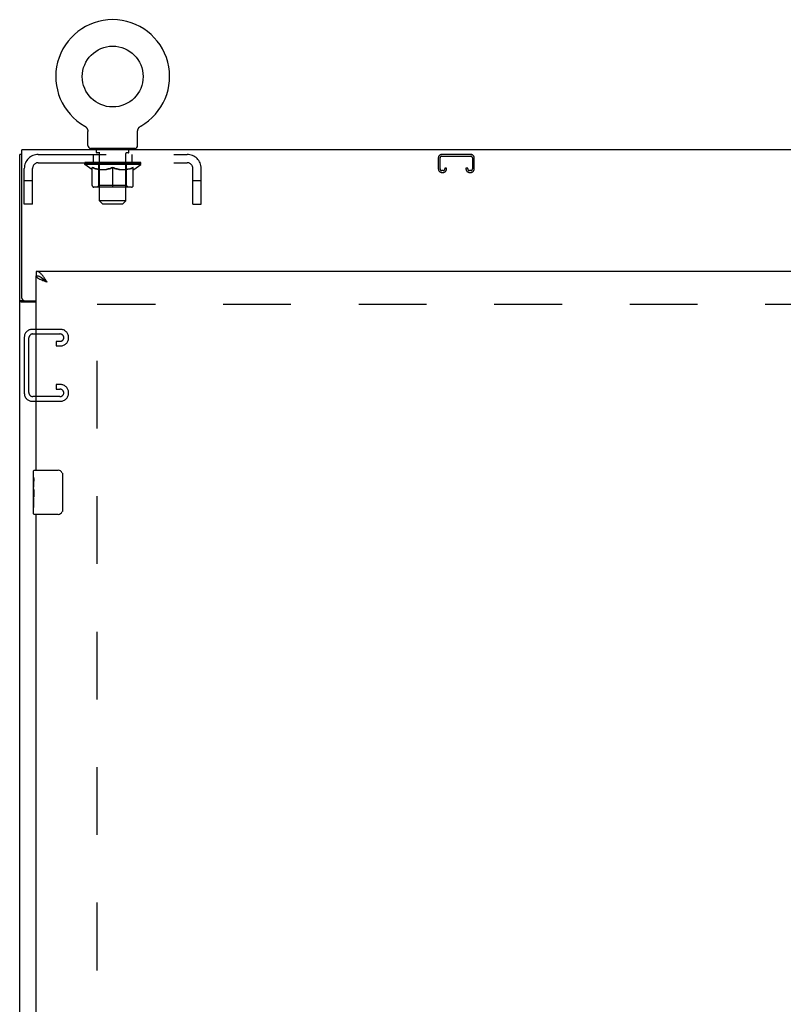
# Model space of a CAD drawing. Header units: inches. Extents: x 0 to 279, y 0 to 180.
# Tile 35 of 41: x 211 to 229, y 69 to 91. Entities that reach past the tile are written whole.
import ezdxf

# ---------------------------------------------------------------- set-up
doc = ezdxf.new("R2010")
doc.units = ezdxf.units.IN
doc.header["$LTSCALE"] = 15.327869
doc.header["$MEASUREMENT"] = 0
doc.linetypes.add('HIDDEN', pattern=[0.2, 0.1, -0.1])
doc.layers.get('0').update_dxf_attribs({"linetype": 'CONTINUOUS'})
doc.layers.add('DEFAULT_2', color=8, linetype='HIDDEN')
doc.layers.add('REAR_SLAVE_DOOR_ASSEMBLY', color=7, linetype='CONTINUOUS')

msp = doc.modelspace()

# ---------------------------------------------------------------- linework, layer by layer
at = {"color": 7, "linetype": 'Continuous'}
for p, q in [((212.711, 88.407), (212.711, 88.407)), ((212.711, 88.407), (212.715, 88.404)), ((212.714, 88.405), (212.712, 88.406)), ((212.715, 88.404), (212.72, 88.402)), ((212.72, 88.402), (212.724, 88.399)), ((212.724, 88.399), (212.728, 88.396)), ((212.728, 88.396), (212.732, 88.392)), ((212.732, 88.393), (212.736, 88.389)), ((212.735, 88.389), (212.739, 88.386)), ((212.739, 88.386), (212.743, 88.382)), ((212.743, 88.382), (212.746, 88.378)), ((212.746, 88.379), (212.75, 88.375)), ((212.75, 88.375), (212.753, 88.371)), ((212.753, 88.371), (212.756, 88.367)), ((212.756, 88.367), (212.759, 88.362)), ((212.759, 88.363), (212.762, 88.358)), ((212.762, 88.358), (212.764, 88.354)), ((212.764, 88.354), (212.767, 88.349)), ((212.767, 88.35), (212.769, 88.345)), ((212.769, 88.345), (212.771, 88.34)), ((212.771, 88.34), (212.773, 88.336)), ((212.773, 88.336), (212.775, 88.331)), ((212.775, 88.331), (212.777, 88.326)), ((212.777, 88.326), (212.778, 88.321)), ((212.778, 88.321), (212.779, 88.316)), ((212.779, 88.316), (212.781, 88.311)), ((212.781, 88.311), (212.782, 88.306)), ((212.782, 88.306), (212.782, 88.301)), ((212.782, 88.301), (212.783, 88.296)), ((212.784, 88.286), (212.784, 88.282)), ((212.784, 87.968), (212.784, 88.282)), ((213.909, 88.296), (213.91, 88.301)), ((213.909, 88.291), (213.909, 88.296)), ((213.909, 87.968), (213.909, 88.282)), ((213.91, 88.301), (213.911, 88.306)), ((213.911, 88.306), (213.912, 88.311)), ((213.912, 88.311), (213.913, 88.316)), ((213.913, 88.316), (213.914, 88.321)), ((213.914, 88.321), (213.916, 88.326)), ((213.916, 88.326), (213.917, 88.331)), ((213.917, 88.331), (213.919, 88.336)), ((213.919, 88.336), (213.921, 88.34)), ((213.921, 88.34), (213.923, 88.345)), ((213.923, 88.345), (213.926, 88.35)), ((213.926, 88.349), (213.928, 88.354)), ((213.928, 88.354), (213.931, 88.358)), ((213.931, 88.358), (213.934, 88.363)), ((213.933, 88.362), (213.936, 88.367)), ((213.936, 88.367), (213.94, 88.371)), ((213.939, 88.371), (213.943, 88.375)), ((213.943, 88.375), (213.946, 88.379)), ((213.946, 88.378), (213.95, 88.382)), ((213.949, 88.382), (213.953, 88.386)), ((213.953, 88.386), (213.957, 88.389)), ((213.957, 88.389), (213.961, 88.393)), ((213.961, 88.392), (213.965, 88.396)), ((213.965, 88.396), (213.969, 88.399)), ((213.969, 88.399), (213.973, 88.402)), ((213.973, 88.402), (213.977, 88.404)), ((213.973, 88.402), (213.974, 88.402)), ((213.977, 88.404), (213.981, 88.407)), ((213.98, 88.406), (213.979, 88.405)), ((212.846, 87.899), (212.846, 87.869)), ((213.846, 87.899), (212.846, 87.899)), ((213.846, 87.899), (213.846, 87.869)), ((211.294, 87.765), (211.242, 87.765)), ((211.346, 84.451), (211.242, 84.451)), ((211.346, 84.453), (211.346, 84.451))]:
    msp.add_line(p, q, dxfattribs=at)
at = {"color": 3, "linetype": 'Continuous'}
for p, q in [((211.294, 84.512), (211.294, 87.869)), ((271.19, 87.869), (211.294, 87.869)), ((211.242, 15.973), (211.242, 87.765)), ((211.354, 84.452), (211.617, 84.452)), ((211.617, 84.421), (211.283, 84.421))]:
    msp.add_line(p, q, dxfattribs=at)
at = {"color": 7, "linetype": 'Continuous'}
for points in [[(212.783, 88.296), (212.783, 88.291), (212.784, 88.286)], [(213.909, 88.282), (213.909, 88.286), (213.909, 88.291)], [(213.909, 88.282), (213.909, 88.286), (213.909, 88.291)], [(211.364, 84.421), (211.365, 84.422), (211.365, 84.424), (211.365, 84.425), (211.365, 84.427), (211.364, 84.429), (211.363, 84.43), (211.362, 84.432), (211.361, 84.434), (211.359, 84.435), (211.358, 84.437), (211.356, 84.438), (211.354, 84.44), (211.353, 84.441), (211.351, 84.442), (211.35, 84.444), (211.348, 84.445), (211.347, 84.447), (211.347, 84.448), (211.346, 84.45), (211.346, 84.451)]]:
    msp.add_lwpolyline(points, dxfattribs=at)
at = {"color": 3, "linetype": 'Continuous'}
for points in [[(211.262, 84.433), (211.259, 84.434), (211.256, 84.436), (211.254, 84.437), (211.251, 84.439), (211.249, 84.44), (211.247, 84.442), (211.245, 84.444), (211.244, 84.445), (211.243, 84.447), (211.243, 84.449), (211.242, 84.45), (211.242, 84.451)], [(211.283, 84.421), (211.281, 84.422), (211.279, 84.424), (211.277, 84.425), (211.274, 84.427), (211.271, 84.428), (211.268, 84.43), (211.262, 84.433)]]:
    msp.add_lwpolyline(points, dxfattribs=at)
at = {"color": 7, "linetype": 'Continuous'}
msp.add_circle((213.346, 89.527), 0.688, dxfattribs=at)
for centre, radius, start, end in [((213.346, 89.527), 1.288, 299.5053, 240.4947), ((212.853, 87.968), 0.069, 180, 265), ((213.84, 87.968), 0.069, 275, 360)]:
    msp.add_arc(centre, radius, start, end, dxfattribs=at)
at = {"color": 3, "linetype": 'Continuous'}
msp.add_arc((211.354, 84.512), 0.06, 180, 270, dxfattribs=at)
at = {"layer": 'DEFAULT_2', "color": 8, "linetype": 'HIDDEN'}
for p, q in [((212.711, 88.407), (212.711, 88.407)), ((212.718, 88.402), (212.72, 88.402)), ((213.981, 88.407), (213.981, 88.407)), ((212.981, 87.809), (212.981, 87.889)), ((213.051, 87.799), (212.991, 87.799)), ((213.034, 87.899), (213.034, 87.869)), ((213.701, 87.799), (213.641, 87.799)), ((213.659, 87.899), (213.659, 87.869)), ((213.711, 87.809), (213.711, 87.889)), ((211.663, 87.765), (215.029, 87.765)), ((211.663, 87.578), (215.029, 87.578)), ((212.713, 87.537), (212.713, 87.584)), ((212.723, 87.577), (212.723, 87.584)), ((212.731, 87.574), (212.731, 87.577)), ((212.731, 87.574), (213.961, 87.574)), ((212.74, 87.574), (212.74, 87.577)), ((212.741, 87.574), (212.741, 87.577)), ((212.751, 87.577), (212.751, 87.584)), ((212.767, 87.574), (212.767, 87.577)), ((212.769, 87.574), (212.769, 87.577)), ((212.798, 87.577), (212.798, 87.584)), ((212.812, 87.574), (212.812, 87.577)), ((212.815, 87.574), (212.815, 87.577)), ((213.019, 87.577), (212.818, 87.577)), ((212.861, 87.577), (212.861, 87.584)), ((212.862, 87.574), (212.862, 87.577)), ((212.863, 87.574), (212.863, 87.577)), ((212.866, 87.574), (212.866, 87.577)), ((212.873, 87.574), (212.873, 87.577)), ((212.873, 87.574), (212.873, 87.577)), ((212.877, 87.574), (212.877, 87.577)), ((212.88, 87.574), (212.88, 87.578)), ((212.884, 87.574), (212.884, 87.577)), ((212.899, 87.574), (212.899, 87.577)), ((212.909, 87.578), (212.909, 87.765)), ((212.917, 87.574), (212.917, 87.579)), ((212.917, 87.574), (212.917, 87.577)), ((212.938, 87.574), (212.938, 87.577)), ((212.939, 87.577), (212.939, 87.584)), ((212.949, 87.574), (212.949, 87.577)), ((212.953, 87.574), (212.953, 87.577)), ((212.962, 87.574), (212.962, 87.577)), ((212.973, 87.574), (212.973, 87.581)), ((212.989, 87.574), (212.989, 87.577)), ((212.992, 87.574), (212.992, 87.577)), ((213.019, 87.574), (213.019, 87.577)), ((213.086, 87.577), (213.024, 87.577)), ((213.03, 87.577), (213.03, 87.584)), ((213.036, 87.574), (213.036, 87.577)), ((213.041, 87.574), (213.041, 87.577)), ((213.046, 86.718), (213.046, 87.789)), ((213.047, 87.574), (213.047, 87.582)), ((213.051, 87.574), (213.051, 87.577)), ((213.062, 87.574), (213.062, 87.577)), ((213.086, 87.574), (213.086, 87.577)), ((213.161, 87.577), (213.102, 87.577)), ((213.122, 87.574), (213.122, 87.577)), ((213.13, 87.577), (213.13, 87.584)), ((213.133, 87.574), (213.133, 87.577)), ((213.136, 87.574), (213.136, 87.583)), ((213.138, 87.574), (213.138, 87.577)), ((213.146, 87.574), (213.146, 87.577)), ((213.161, 87.574), (213.161, 87.577)), ((213.242, 87.577), (213.187, 87.577)), ((213.2, 87.574), (213.2, 87.577)), ((213.232, 87.577), (213.309, 87.581)), ((213.236, 87.577), (213.236, 87.584)), ((213.237, 87.584), (213.236, 87.584)), ((213.237, 87.577), (213.237, 87.584)), ((213.237, 87.574), (213.237, 87.577)), ((213.241, 87.574), (213.241, 87.577)), ((213.242, 87.574), (213.242, 87.577)), ((213.242, 87.574), (213.242, 87.577)), ((213.277, 87.577), (213.342, 87.577)), ((213.283, 87.574), (213.283, 87.577)), ((213.288, 87.577), (213.288, 87.58)), ((213.309, 87.577), (213.309, 87.581)), ((213.325, 87.574), (213.325, 87.577)), ((213.344, 87.577), (213.343, 87.577)), ((213.343, 87.574), (213.343, 87.577)), ((213.344, 87.574), (213.344, 87.577)), ((213.346, 87.577), (213.346, 87.584)), ((213.346, 87.584), (213.461, 87.577)), ((213.349, 87.574), (213.349, 87.577)), ((213.349, 87.574), (213.349, 87.577)), ((213.349, 87.577), (213.349, 87.577)), ((213.367, 87.574), (213.367, 87.577)), ((213.367, 87.577), (213.415, 87.577)), ((213.41, 87.574), (213.41, 87.577)), ((213.45, 87.574), (213.45, 87.577)), ((213.451, 87.574), (213.451, 87.577)), ((213.451, 87.577), (213.505, 87.577)), ((213.452, 87.574), (213.452, 87.577)), ((213.456, 87.577), (213.456, 87.584)), ((213.456, 87.577), (213.456, 87.584)), ((213.456, 87.584), (213.456, 87.584)), ((213.456, 87.574), (213.456, 87.577)), ((213.492, 87.574), (213.492, 87.577)), ((213.531, 87.574), (213.531, 87.577)), ((213.531, 87.577), (213.59, 87.577)), ((213.547, 87.574), (213.547, 87.577)), ((213.554, 87.574), (213.554, 87.577)), ((213.557, 87.574), (213.557, 87.583)), ((213.559, 87.574), (213.559, 87.577)), ((213.563, 87.577), (213.563, 87.584)), ((213.57, 87.574), (213.57, 87.577)), ((213.606, 87.574), (213.606, 87.577)), ((213.606, 87.577), (213.668, 87.577)), ((213.63, 87.574), (213.63, 87.577)), ((213.641, 87.574), (213.641, 87.577)), ((213.645, 87.574), (213.645, 87.582)), ((213.646, 86.718), (213.646, 87.789)), ((213.651, 87.574), (213.651, 87.577)), ((213.656, 87.574), (213.656, 87.577)), ((213.663, 87.577), (213.663, 87.584)), ((213.673, 87.574), (213.673, 87.577)), ((213.673, 87.577), (213.874, 87.577)), ((213.7, 87.574), (213.7, 87.577)), ((213.703, 87.574), (213.703, 87.577)), ((213.719, 87.574), (213.719, 87.581)), ((213.73, 87.574), (213.73, 87.577)), ((213.739, 87.574), (213.739, 87.577)), ((213.744, 87.574), (213.744, 87.577)), ((213.753, 87.577), (213.753, 87.584)), ((213.755, 87.574), (213.755, 87.577)), ((213.775, 87.574), (213.775, 87.579)), ((213.776, 87.574), (213.776, 87.577)), ((213.784, 87.578), (213.784, 87.765)), ((213.794, 87.574), (213.794, 87.577)), ((213.808, 87.574), (213.808, 87.577)), ((213.812, 87.574), (213.812, 87.578)), ((213.816, 87.574), (213.816, 87.577)), ((213.819, 87.574), (213.819, 87.577)), ((213.819, 87.574), (213.819, 87.577)), ((213.826, 87.574), (213.826, 87.577)), ((213.829, 87.574), (213.829, 87.577)), ((213.83, 87.574), (213.83, 87.577)), ((213.831, 87.577), (213.831, 87.584)), ((213.877, 87.574), (213.877, 87.577)), ((213.88, 87.574), (213.88, 87.577)), ((213.895, 87.577), (213.895, 87.584)), ((213.923, 87.574), (213.923, 87.577)), ((213.925, 87.574), (213.925, 87.577)), ((213.941, 87.577), (213.941, 87.584)), ((213.951, 87.574), (213.951, 87.577)), ((213.952, 87.574), (213.952, 87.577)), ((213.961, 87.574), (213.961, 87.577)), ((213.97, 87.577), (213.97, 87.584)), ((213.979, 87.537), (213.979, 87.584)), ((220.711, 87.685), (220.711, 87.438)), ((220.751, 87.438), (220.751, 87.685)), ((221.443, 87.765), (220.791, 87.765)), ((220.791, 87.725), (221.443, 87.725)), ((221.483, 87.685), (221.483, 87.438)), ((221.523, 87.438), (221.523, 87.685)), ((211.346, 86.64), (211.346, 87.448)), ((211.533, 86.64), (211.533, 87.448)), ((212.872, 87.425), (212.713, 87.537)), ((213.979, 87.537), (212.713, 87.537)), ((212.872, 87.425), (212.883, 87.425)), ((212.883, 87.062), (212.883, 87.469)), ((213.025, 87.425), (213.205, 87.425)), ((213.033, 87.065), (213.033, 87.534)), ((213.346, 87.025), (213.346, 87.469)), ((213.487, 87.425), (213.667, 87.425)), ((213.659, 87.065), (213.659, 87.534)), ((213.81, 87.062), (213.81, 87.469)), ((213.81, 87.425), (213.82, 87.425)), ((213.82, 87.425), (213.979, 87.537)), ((215.159, 86.64), (215.159, 87.448)), ((215.346, 86.64), (215.346, 87.448)), ((220.818, 87.398), (220.791, 87.398)), ((220.791, 87.358), (220.818, 87.358)), ((220.858, 87.452), (220.858, 87.438)), ((220.898, 87.452), (220.858, 87.452)), ((220.898, 87.438), (220.898, 87.452)), ((221.336, 87.452), (221.336, 87.438)), ((221.376, 87.452), (221.336, 87.452)), ((221.376, 87.438), (221.376, 87.452)), ((221.443, 87.398), (221.416, 87.398)), ((221.416, 87.358), (221.443, 87.358)), ((211.533, 87.17), (211.346, 87.17)), ((215.346, 87.17), (215.159, 87.17)), ((213.773, 87.025), (212.92, 87.025)), ((213.033, 87.065), (212.994, 87.025)), ((213.659, 87.065), (213.033, 87.065)), ((213.659, 87.065), (213.699, 87.025)), ((213.115, 86.649), (213.046, 86.718)), ((213.646, 86.718), (213.046, 86.718)), ((213.577, 86.649), (213.646, 86.718)), ((211.533, 86.64), (211.346, 86.64)), ((213.115, 86.649), (213.577, 86.649)), ((215.159, 86.64), (215.346, 86.64)), ((212.992, 23.317), (212.992, 84.421)), ((269.492, 84.369), (212.992, 84.369)), ((212.166, 83.806), (211.526, 83.806)), ((211.346, 83.626), (211.346, 82.361)), ((211.45, 82.375), (211.45, 83.612)), ((211.54, 83.702), (212.152, 83.702)), ((212.346, 83.611), (212.346, 83.626)), ((212.065, 83.535), (212.065, 83.431)), ((212.152, 83.535), (212.065, 83.535)), ((212.065, 83.431), (212.166, 83.431)), ((212.065, 82.556), (212.065, 82.452)), ((212.166, 82.556), (212.065, 82.556)), ((212.065, 82.452), (212.152, 82.452)), ((212.152, 82.285), (211.54, 82.285)), ((212.346, 82.361), (212.346, 82.376)), ((211.526, 82.181), (212.166, 82.181))]:
    msp.add_line(p, q, dxfattribs=at)
for points in [[(213.033, 87.425), (213.008, 87.43), (212.983, 87.436), (212.958, 87.442), (212.933, 87.45), (212.908, 87.459), (212.883, 87.469)], [(212.883, 87.468), (212.907, 87.458), (212.931, 87.45), (212.955, 87.442), (212.978, 87.436), (213.002, 87.43), (213.025, 87.425)], [(213.346, 87.469), (213.32, 87.459), (213.295, 87.45), (213.269, 87.442), (213.245, 87.436), (213.22, 87.43), (213.195, 87.425)], [(213.205, 87.425), (213.228, 87.43), (213.251, 87.436), (213.275, 87.442), (213.298, 87.45), (213.322, 87.458), (213.346, 87.467)], [(213.497, 87.425), (213.472, 87.43), (213.447, 87.436), (213.422, 87.442), (213.397, 87.45), (213.372, 87.459), (213.346, 87.469)], [(213.346, 87.467), (213.37, 87.458), (213.394, 87.45), (213.418, 87.442), (213.441, 87.436), (213.464, 87.43), (213.487, 87.425)], [(213.81, 87.469), (213.784, 87.459), (213.758, 87.45), (213.734, 87.442), (213.709, 87.435), (213.684, 87.43), (213.66, 87.425)], [(213.667, 87.425), (213.691, 87.43), (213.714, 87.436), (213.738, 87.442), (213.761, 87.45), (213.785, 87.458), (213.81, 87.468)]]:
    msp.add_lwpolyline(points, dxfattribs=at)
for centre, radius, start, end in [((212.853, 87.968), 0.069, 265, 270), ((212.971, 87.889), 0.01, 0, 90), ((212.991, 87.809), 0.01, 180, 270), ((213.036, 87.789), 0.01, 0, 90), ((213.656, 87.789), 0.01, 90, 180), ((213.701, 87.809), 0.01, 270, 360), ((213.721, 87.889), 0.01, 90, 180), ((213.84, 87.968), 0.069, 270, 275), ((211.663, 87.448), 0.317, 90, 180), ((211.663, 87.448), 0.13, 90, 180), ((212.994, 87.534), 0.0398, 0, 90), ((213.699, 87.534), 0.0398, 90, 180), ((215.029, 87.448), 0.317, 0, 90), ((215.029, 87.448), 0.13, 0, 90), ((220.791, 87.685), 0.08, 90, 180), ((220.791, 87.685), 0.04, 90, 180), ((221.443, 87.685), 0.08, 0, 90), ((221.443, 87.685), 0.04, 0, 90), ((220.791, 87.438), 0.08, 180, 270), ((220.791, 87.438), 0.04, 180, 270), ((220.818, 87.438), 0.08, 270, 360), ((220.818, 87.438), 0.04, 270, 360), ((221.416, 87.438), 0.08, 180, 270), ((221.416, 87.438), 0.04, 180, 270), ((221.443, 87.438), 0.08, 270, 360), ((221.443, 87.438), 0.04, 270, 360), ((212.92, 87.062), 0.0371, 180, 270), ((213.773, 87.062), 0.0371, 270, 360), ((211.526, 83.626), 0.18, 90, 180), ((212.166, 83.626), 0.18, 0, 90), ((211.54, 83.612), 0.09, 90, 180), ((212.152, 83.612), 0.09, 4.1416, 90), ((212.152, 83.625), 0.09, 270, 355.8584), ((212.166, 83.611), 0.18, 270, 360), ((212.152, 82.362), 0.09, 4.1416, 90), ((212.166, 82.376), 0.18, 0, 90), ((211.526, 82.361), 0.18, 180, 270), ((211.54, 82.375), 0.09, 180, 270), ((212.152, 82.375), 0.09, 270, 355.8584), ((212.166, 82.361), 0.18, 270, 360)]:
    msp.add_arc(centre, radius, start, end, dxfattribs=at)
for centre, major_axis, ratio, start_param, end_param in [((213.346, 87.584), (0.633, 0.007), 0.05963, 2.96643, 3.140963), ((212.693, 87.572), (0.198, 0), 0.060556, 0.430652, 1.470503), ((213.346, 87.584), (0.633, 0), 0.060556, -3.141593, -2.96706), ((212.693, 87.565), (0.198, 0.002), 0.05963, 1.376596, 1.469874), ((213.346, 87.584), (0.633, 0.013), 0.05688, 2.791345, 2.965878), ((212.669, 87.572), (0.198, 0.002), 0.05963, 0.25549, 1.295341), ((212.737, 87.572), (0.198, -0.002), 0.05963, 0.605815, 1.645666), ((213.346, 87.584), (0.633, -0.007), 0.05963, -2.96643, -2.791898), ((212.737, 87.565), (0.198, 0), 0.060556, 1.551758, 1.645036), ((212.669, 87.565), (0.198, 0.004), 0.05688, 1.20151, 1.294789), ((212.738, 87.567), (0.164, 0.002), 0.05963, 1.065228, 1.614276), ((212.719, 87.567), (0.164, 0.003), 0.05688, 0.890143, 1.43919), ((212.777, 87.567), (0.164, 0), 0.060556, 1.240391, 1.789438), ((213.346, 87.584), (0.633, 0.019), 0.052395, 2.616403, 2.790936), ((212.665, 87.572), (0.198, 0.004), 0.05688, 0.080405, 1.120256), ((212.8, 87.572), (0.198, -0.004), 0.05688, 0.7809, 1.820751), ((213.346, 87.584), (0.633, -0.013), 0.05688, -2.791345, -2.616812), ((212.8, 87.565), (0.198, -0.002), 0.05963, 1.72692, 1.820198), ((212.665, 87.565), (0.198, 0.006), 0.052395, 1.026568, 1.119847), ((212.718, 87.567), (0.164, 0.005), 0.052395, 0.715201, 1.264248), ((212.832, 87.567), (0.164, -0.002), 0.05963, 1.415553, 1.9646), ((213.346, 87.584), (0.633, 0.025), 0.046319, 2.441654, 2.616187), ((212.879, 87.572), (0.198, -0.006), 0.052395, 0.955842, 1.995693), ((212.682, 87.572), (0.198, 0.006), 0.052395, -0.094537, 0.945314), ((213.346, 87.584), (0.633, -0.019), 0.052395, -2.616403, -2.44187), ((212.879, 87.565), (0.198, -0.004), 0.05688, 1.902006, 1.995284), ((212.682, 87.565), (0.198, 0.008), 0.046319, 0.851819, 0.945098), ((212.736, 87.567), (0.164, 0.006), 0.046319, 0.540452, 1.089499), ((212.903, 87.567), (0.164, -0.003), 0.05688, 1.590638, 2.139686), ((213.346, 87.584), (0.633, 0.029), 0.038841, 2.267123, 2.441656), ((212.973, 87.572), (0.198, -0.008), 0.046319, 1.130591, 2.170442), ((212.719, 87.572), (0.198, 0.008), 0.046319, -0.269286, 0.770565), ((213.346, 87.584), (0.633, -0.025), 0.046319, -2.441654, -2.267121), ((212.973, 87.565), (0.198, -0.006), 0.052395, 2.076947, 2.170226), ((212.719, 87.565), (0.198, 0.009), 0.038841, 0.677289, 0.770567), ((212.773, 87.567), (0.164, 0.008), 0.038841, 0.365921, 0.914969), ((212.988, 87.567), (0.164, -0.005), 0.052395, 1.76558, 2.314627), ((213.346, 87.584), (0.633, 0.033), 0.030195, 2.09281, 2.267343), ((213.077, 87.572), (0.198, -0.009), 0.038841, 1.305122, 2.344973), ((212.775, 87.572), (0.198, 0.009), 0.038841, -0.443817, 0.596034), ((213.346, 87.584), (0.633, -0.029), 0.038841, -2.267123, -2.092591), ((213.077, 87.565), (0.198, -0.008), 0.046319, 2.251696, 2.344975), ((212.775, 87.565), (0.198, 0.01), 0.030195, 0.502975, 0.596254), ((212.828, 87.567), (0.164, 0.009), 0.030195, 0.191608, 0.740655), ((213.083, 87.567), (0.164, -0.006), 0.046319, 1.940329, 2.489376), ((212.849, 87.572), (0.198, 0.01), 0.030195, -0.61813, 0.421721), ((213.346, 87.584), (0.633, 0.036), 0.020645, 1.918687, 2.09322), ((213.19, 87.572), (0.198, -0.01), 0.030195, 1.479435, 2.519286), ((213.346, 87.584), (0.633, -0.033), 0.030195, -2.09281, -1.918277), ((213.19, 87.565), (0.198, -0.009), 0.038841, 2.426227, 2.519505), ((212.849, 87.565), (0.198, 0.011), 0.020645, 0.328852, 0.422131), ((212.898, 87.567), (0.164, 0.009), 0.020645, 0.017485, 0.566532), ((213.187, 87.567), (0.164, -0.008), 0.038841, 2.11486, 2.663907), ((212.938, 87.572), (0.198, 0.011), 0.020645, -0.792253, 0.247598), ((213.346, 87.584), (0.633, 0.038), 0.010478, 1.744704, 1.919237), ((213.308, 87.572), (0.198, -0.011), 0.020645, 1.653558, 2.693409), ((213.346, 87.584), (0.633, -0.036), 0.020645, -1.918687, -1.744154), ((213.308, 87.565), (0.198, -0.01), 0.030195, 2.60054, 2.693819), ((212.938, 87.565), (0.198, 0.012), 0.010478, 0.154869, 0.248148), ((212.982, 87.567), (0.164, 0.01), 0.010478, 6.126688, 6.675735), ((213.295, 87.567), (0.164, -0.009), 0.030195, 2.289173, 2.83822), ((213.039, 87.572), (0.198, 0.012), 0.010478, -0.966236, -0.000846), ((213.427, 87.572), (0.198, -0.012), 0.010478, 1.827541, 2.867392), ((213.346, 87.584), (0.633, -0.038), 0.010478, -1.744704, -1.570171), ((213.427, 87.565), (0.198, -0.011), 0.020645, 2.774664, 2.867942), ((213.405, 87.567), (0.164, -0.009), 0.020645, 2.463296, 3.012344), ((213.265, 87.572), (0.198, 0.012), 0.010478, 0.274201, 1.314052), ((213.179, 87.567), (0.164, 0.01), 0.010478, -0.000298, 0.504314), ((213.149, 87.565), (0.198, 0.012), 0.010478, 0.192946, 0.399283), ((213.346, 87.584), (0.633, 0.038), 0.010478, -1.578586, -1.396888), ((213.543, 87.565), (0.198, -0.012), 0.010478, 2.948646, 3.041925), ((213.513, 87.567), (0.164, -0.01), 0.010478, 2.637279, 3.142076), ((213.384, 87.572), (0.198, 0.011), 0.020645, 0.448184, 1.488034), ((213.287, 87.567), (0.164, 0.009), 0.020645, 0.129249, 0.678296), ((213.265, 87.565), (0.198, 0.011), 0.020645, 0.273651, 0.366929), ((213.346, 87.584), (0.633, 0.036), 0.020645, -1.397439, -1.222906), ((213.654, 87.572), (0.198, -0.012), 0.010478, -3.140747, -2.175357), ((213.346, 87.584), (0.633, -0.038), 0.010478, 1.222355, 1.396888), ((213.502, 87.572), (0.198, 0.01), 0.030195, 0.622307, 1.662158), ((213.397, 87.567), (0.164, 0.009), 0.030195, 0.303372, 0.852419), ((213.711, 87.567), (0.164, -0.01), 0.010478, 2.749043, 3.29809), ((213.755, 87.572), (0.198, -0.011), 0.020645, 2.893995, 3.933846), ((213.384, 87.565), (0.198, 0.01), 0.030195, 0.447774, 0.541052), ((213.755, 87.565), (0.198, -0.012), 0.010478, 2.893445, 2.986723), ((213.346, 87.584), (0.633, 0.033), 0.030195, -1.223315, -1.048783), ((213.346, 87.584), (0.633, -0.036), 0.020645, 1.048373, 1.222906), ((213.615, 87.572), (0.198, 0.009), 0.038841, 0.79662, 1.836471), ((213.506, 87.567), (0.164, 0.008), 0.038841, 0.477686, 1.026733), ((213.795, 87.567), (0.164, -0.009), 0.020645, 2.57506, 3.124108), ((213.843, 87.572), (0.198, -0.01), 0.030195, 2.719872, 3.759723), ((213.72, 87.572), (0.198, 0.008), 0.046319, 0.971151, 2.011002), ((213.502, 87.565), (0.198, 0.009), 0.038841, 0.622087, 0.715366), ((213.843, 87.565), (0.198, -0.011), 0.020645, 2.719462, 2.812741), ((213.346, 87.584), (0.633, 0.029), 0.038841, -1.049002, -0.874469), ((213.346, 87.584), (0.633, -0.033), 0.030195, 0.87425, 1.048783), ((213.609, 87.567), (0.164, 0.006), 0.046319, 0.652216, 1.201263), ((213.813, 87.572), (0.198, 0.006), 0.052395, 1.1459, 2.185751), ((213.865, 87.567), (0.164, -0.009), 0.030195, 2.400937, 2.949985), ((213.917, 87.572), (0.198, -0.009), 0.038841, 2.545558, 3.585409), ((213.704, 87.567), (0.164, 0.005), 0.052395, 0.826965, 1.376012), ((213.615, 87.565), (0.198, 0.008), 0.046319, 0.796618, 0.889896), ((213.917, 87.565), (0.198, -0.01), 0.030195, 2.545339, 2.638617), ((213.892, 87.572), (0.198, 0.004), 0.05688, 1.320842, 2.360692), ((213.346, 87.584), (0.633, 0.025), 0.046319, -0.874471, -0.699939), ((213.346, 87.584), (0.633, -0.029), 0.038841, 0.699936, 0.874469), ((213.973, 87.572), (0.198, -0.008), 0.046319, 2.371028, 3.410879), ((213.919, 87.567), (0.164, -0.008), 0.038841, 2.226624, 2.775671), ((213.955, 87.572), (0.198, 0.002), 0.05963, 1.495927, 2.535778), ((213.789, 87.567), (0.164, 0.003), 0.05688, 1.001907, 1.550954), ((214.01, 87.572), (0.198, -0.006), 0.052395, 2.196279, 3.23613), ((213.956, 87.567), (0.164, -0.006), 0.046319, 2.052093, 2.601141), ((213.72, 87.565), (0.198, 0.006), 0.052395, 0.971367, 1.064645), ((213.999, 87.572), (0.198, 0), 0.060556, 1.671089, 2.71094), ((213.973, 87.565), (0.198, -0.009), 0.038841, 2.371026, 2.464304), ((214.027, 87.572), (0.198, -0.004), 0.05688, 2.021337, 3.061188), ((213.346, 87.584), (0.633, 0.019), 0.052395, -0.699723, -0.52519), ((213.346, 87.584), (0.633, -0.025), 0.046319, 0.525406, 0.699939), ((214.024, 87.572), (0.198, -0.002), 0.05963, 1.846251, 2.886102), ((213.86, 87.567), (0.164, 0.002), 0.05963, 1.176993, 1.72604), ((213.974, 87.567), (0.164, -0.005), 0.052395, 1.877344, 2.426392), ((213.916, 87.567), (0.164, 0), 0.060556, 1.352155, 1.901202), ((213.974, 87.567), (0.164, -0.003), 0.05688, 1.702402, 2.25145), ((213.954, 87.567), (0.164, -0.002), 0.05963, 1.527317, 2.076364), ((213.813, 87.565), (0.198, 0.004), 0.05688, 1.146309, 1.239587), ((214.01, 87.565), (0.198, -0.008), 0.046319, 2.196495, 2.289773), ((213.346, 87.584), (0.633, 0.013), 0.05688, -0.524781, -0.350248), ((213.346, 87.584), (0.633, -0.019), 0.052395, 0.350657, 0.52519), ((213.892, 87.565), (0.198, 0.002), 0.05963, 1.321394, 1.414673), ((214.027, 87.565), (0.198, -0.006), 0.052395, 2.021746, 2.115024), ((213.346, 87.584), (0.633, 0.007), 0.05963, -0.349695, -0.175162), ((213.346, 87.584), (0.633, -0.013), 0.05688, 0.175715, 0.350248), ((213.955, 87.565), (0.198, 0), 0.060556, 1.496556, 1.589835), ((214.024, 87.565), (0.198, -0.004), 0.05688, 1.846804, 1.940083), ((213.999, 87.565), (0.198, -0.002), 0.05963, 1.671719, 1.764997), ((213.346, 87.584), (0.633, 0), 0.060556, -0.174533, 0), ((213.346, 87.584), (0.633, -0.007), 0.05963, 0.000629, 0.175162)]:
    msp.add_ellipse(centre, major_axis=major_axis, ratio=ratio, start_param=start_param, end_param=end_param, dxfattribs=at)
at = {"layer": 'REAR_SLAVE_DOOR_ASSEMBLY', "color": 7, "linetype": 'Continuous'}
for p, q in [((211.617, 85.119), (211.617, 85.015)), ((211.74, 84.973), (211.73, 84.979)), ((211.557, 80.458), (211.557, 80.604)), ((211.557, 80.2), (211.557, 80.457)), ((211.572, 80.619), (212.112, 80.619)), ((212.212, 80.519), (212.212, 79.719)), ((211.563, 80.402), (211.557, 80.402)), ((211.557, 80.234), (211.564, 80.234)), ((211.564, 80.234), (211.564, 80.37)), ((211.557, 79.634), (211.557, 80.197)), ((211.559, 80.171), (211.557, 80.171)), ((211.557, 80.039), (211.563, 80.039)), ((211.557, 80.003), (211.564, 80.003)), ((211.564, 79.773), (211.564, 80.003)), ((211.557, 79.94), (211.564, 79.94)), ((211.557, 79.773), (211.564, 79.773)), ((212.112, 79.619), (211.572, 79.619))]:
    msp.add_line(p, q, dxfattribs=at)
at = {"layer": 'REAR_SLAVE_DOOR_ASSEMBLY', "color": 3, "linetype": 'Continuous'}
for p, q in [((241.148, 85.119), (211.617, 85.119)), ((211.617, 80.619), (211.617, 85.015)), ((211.617, 54.369), (211.617, 79.619))]:
    msp.add_line(p, q, dxfattribs=at)
for points in [[(211.771, 85.009), (211.761, 85.022), (211.751, 85.035), (211.74, 85.046), (211.73, 85.058), (211.72, 85.068), (211.71, 85.077), (211.699, 85.086), (211.689, 85.093), (211.679, 85.1), (211.669, 85.106), (211.658, 85.11), (211.648, 85.114), (211.638, 85.117), (211.627, 85.118), (211.617, 85.119)], [(211.727, 84.926), (211.714, 84.932), (211.701, 84.937), (211.689, 84.943), (211.678, 84.949), (211.668, 84.955), (211.659, 84.961), (211.65, 84.967), (211.643, 84.973), (211.636, 84.979), (211.63, 84.985), (211.626, 84.991), (211.622, 84.997), (211.619, 85.003), (211.618, 85.009), (211.617, 85.015)], [(211.864, 84.872), (211.832, 84.884), (211.816, 84.89), (211.8, 84.896), (211.784, 84.902), (211.769, 84.908), (211.755, 84.914), (211.74, 84.92), (211.727, 84.926)], [(211.864, 84.872), (211.853, 84.888), (211.843, 84.904), (211.833, 84.92), (211.823, 84.936), (211.812, 84.951), (211.802, 84.967), (211.792, 84.981), (211.782, 84.995), (211.771, 85.009)]]:
    msp.add_lwpolyline(points, dxfattribs=at)
at = {"layer": 'REAR_SLAVE_DOOR_ASSEMBLY', "color": 7, "linetype": 'Continuous'}
for points in [[(211.73, 84.979), (211.72, 84.985), (211.71, 84.991), (211.699, 84.996), (211.689, 85), (211.679, 85.004), (211.669, 85.007), (211.658, 85.01), (211.648, 85.012), (211.638, 85.013), (211.627, 85.014), (211.617, 85.015)], [(211.864, 84.872), (211.853, 84.879), (211.841, 84.886), (211.83, 84.894), (211.82, 84.901), (211.809, 84.908), (211.799, 84.915), (211.789, 84.922), (211.78, 84.929), (211.771, 84.936), (211.763, 84.943), (211.755, 84.951), (211.748, 84.958), (211.742, 84.965), (211.737, 84.972), (211.733, 84.978)], [(211.864, 84.872), (211.853, 84.882), (211.843, 84.891), (211.833, 84.9), (211.823, 84.909), (211.812, 84.918), (211.802, 84.927), (211.792, 84.935), (211.782, 84.943), (211.771, 84.951), (211.761, 84.959), (211.751, 84.966), (211.74, 84.973)], [(211.557, 80.458), (211.557, 80.454), (211.558, 80.45), (211.558, 80.444), (211.56, 80.431)], [(212.205, 80.555), (212.207, 80.549), (212.209, 80.543), (212.21, 80.537), (212.211, 80.531), (212.212, 80.525), (212.212, 80.519)], [(211.56, 80.431), (211.561, 80.423), (211.562, 80.415), (211.562, 80.407)], [(211.562, 80.407), (211.563, 80.398), (211.564, 80.389), (211.564, 80.38), (211.564, 80.37)], [(211.557, 80.2), (211.557, 80.192), (211.558, 80.183), (211.559, 80.173)], [(211.559, 80.173), (211.561, 80.139), (211.562, 80.127), (211.563, 80.115), (211.564, 80.102), (211.564, 80.09), (211.564, 80.077), (211.564, 80.064), (211.564, 80.051), (211.563, 80.039), (211.562, 80.026), (211.561, 80.014)], [(212.212, 79.719), (212.212, 79.712), (212.211, 79.706), (212.21, 79.7), (212.209, 79.694), (212.207, 79.688), (212.205, 79.683)]]:
    msp.add_lwpolyline(points, dxfattribs=at)
for centre, radius, start, end in [((211.572, 80.604), 0.015, 90, 180), ((212.112, 80.519), 0.1, 21.1999, 90), ((211.572, 79.634), 0.015, 180, 270), ((212.112, 79.719), 0.1, 270, 338.7946)]:
    msp.add_arc(centre, radius, start, end, dxfattribs=at)
msp.add_ellipse((211.82, 80.035), major_axis=(0.263, 0), ratio=0.432808, start_param=3.141593, end_param=3.321581, dxfattribs=at)

doc.saveas('drawing.dxf')
